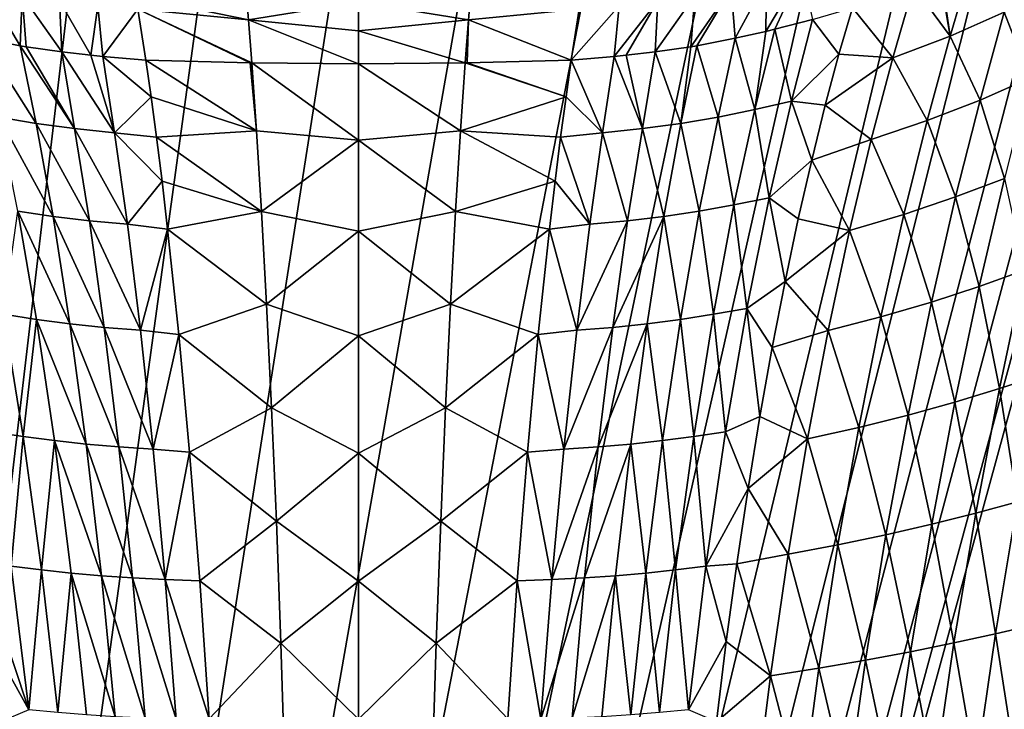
# Model space of a CAD drawing. Header units: metres. Extents: x -23 to 23, y -159 to 23.
# Tile 43 of 89: x -6 to 12, y -36 to -24. Entities that reach past the tile are written whole.
import ezdxf

# ---------------------------------------------------------------- set-up
doc = ezdxf.new("R2010")
doc.units = ezdxf.units.M
doc.layers.add('solid_509541_140_SW0001', color=7, linetype='CONTINUOUS')

msp = doc.modelspace()

# ---------------------------------------------------------------- linework, layer by layer
at = {"layer": 'solid_509541_140_SW0001'}
for points in [[(18.92091, -6.147776, 147.5), (-20.215473, -149, 147.5), (20.215471, -149, 147.5)], [(18.92091, -6.147776, 147.5), (18.001144, -8.470781, 147.5), (-20.215473, -149, 147.5)], [(18.001144, -8.470781, 147.5), (16.797661, -10.659938, 147.5), (-20.215473, -149, 147.5)], [(16.797661, -10.659938, 147.5), (15.328966, -12.681423, 147.5), (-20.215473, -149, 147.5)], [(15.328966, -12.681423, 147.5), (13.618851, -14.502491, 147.5), (-20.215473, -149, 147.5)], [(13.618851, -14.502491, 147.5), (11.693766, -16.095087, 147.5), (-20.215473, -149, 147.5)], [(11.693766, -16.095087, 147.5), (9.584231, -17.433813, 147.5), (-20.215473, -149, 147.5)], [(9.584231, -17.433813, 147.5), (7.32384, -18.497488, 147.5), (-20.215473, -149, 147.5)], [(7.32384, -18.497488, 147.5), (4.94744, -19.269627, 147.5), (-20.215473, -149, 147.5)], [(-4.94744, -19.269627, 147.5), (-7.32384, -18.497488, 147.5), (-20.215473, -149, 147.5)], [(4.94744, -19.269627, 147.5), (2.493532, -19.73772, 147.5), (-20.215473, -149, 147.5)], [(-2.493532, -19.73772, 147.5), (-4.94744, -19.269627, 147.5), (-20.215473, -149, 147.5)], [(2.493532, -19.73772, 147.5), (0, -19.894623, 147.5), (-20.215473, -149, 147.5)], [(-2.493532, -19.73772, 147.5), (-20.215473, -149, 147.5), (0, -19.894623, 147.5)], [(10.862096, -22.773937, 121.6464), (11.442307, -22.516613, 122.110741), (11.034822, -23.910826, 123.838844)], [(11.034822, -23.910826, 123.838844), (11.442307, -22.516613, 122.110741), (12.041452, -23.466156, 124.669716)], [(8.264563, -22.696381, 117.739998), (7.76373, -23.784018, 119.640442), (7.595349, -23.824335, 119.550636)], [(7.610544, -22.868673, 117.378929), (8.264563, -22.696381, 117.739998), (7.595349, -23.824335, 119.550636)], [(8.264563, -22.696381, 117.739998), (8.466296, -23.60228, 120.036171), (7.76373, -23.784018, 119.640442)], [(-2.109189, -22.94903, 114.092239), (-2.053027, -23.608309, 115.976242), (-4.155818, -23.172108, 115.36525)], [(0, -23.276693, 114.879929), (-2.053027, -23.608309, 115.976242), (-2.109189, -22.94903, 114.092239)], [(2.053027, -23.608309, 115.976242), (0, -23.276693, 114.879929), (2.109189, -22.94903, 114.092239)], [(2.053027, -23.608309, 115.976242), (2.109189, -22.94903, 114.092239), (4.117187, -23.407387, 115.997162)], [(6.948062, -23.022158, 117.045372), (7.610544, -22.868673, 117.378929), (7.022703, -23.952665, 119.260719)], [(7.610544, -22.868673, 117.378929), (7.595349, -23.824335, 119.550636), (7.022703, -23.952665, 119.260719)], [(10.349483, -22.982134, 121.262375), (10.838849, -22.783766, 121.628464), (11.034822, -23.910826, 123.838844)], [(10.838849, -22.783766, 121.628464), (10.862096, -22.773937, 121.6464), (11.034822, -23.910826, 123.838844)], [(-6.948062, -23.022158, 117.045372), (-6.309919, -24.091061, 118.935066), (-7.022703, -23.952665, 119.260719)], [(-6.948062, -23.022158, 117.045372), (-6.272376, -23.153133, 116.73999), (-6.309919, -24.091061, 118.935066)], [(6.948062, -23.022158, 117.045372), (6.309919, -24.091061, 118.935066), (6.196254, -24.11039, 118.886879)], [(6.272376, -23.153133, 116.73999), (6.948062, -23.022158, 117.045372), (6.196254, -24.11039, 118.886879)], [(6.948062, -23.022158, 117.045372), (7.022703, -23.952665, 119.260719), (6.309919, -24.091061, 118.935066)], [(9.212592, -23.38196, 120.491226), (10.349483, -22.982134, 121.262375), (9.964492, -24.316185, 123.058678)], [(9.964492, -24.316185, 123.058678), (10.349483, -22.982134, 121.262375), (11.034822, -23.910826, 123.838844)], [(12.041452, -23.466156, 124.669716), (12.982118, -22.992329, 125.544464), (12.515691, -24.698101, 127.054405)], [(-6.272376, -23.153133, 116.73999), (-6.196254, -24.11039, 118.886879), (-6.309919, -24.091061, 118.935066)], [(-6.272376, -23.153133, 116.73999), (-5.534783, -24.205627, 118.62719), (-6.196254, -24.11039, 118.886879)], [(-6.272376, -23.153133, 116.73999), (-5.578393, -23.256638, 116.463593), (-5.534783, -24.205627, 118.62719)], [(-5.578393, -23.256638, 116.463593), (-4.993529, -24.267925, 118.441109), (-5.534783, -24.205627, 118.62719)], [(-5.578393, -23.256638, 116.463593), (-4.861361, -23.345041, 116.217491), (-4.993529, -24.267925, 118.441109)], [(-2.053027, -23.608309, 115.976242), (-4.117187, -23.407387, 115.997162), (-4.155818, -23.172108, 115.36525)], [(0, -23.276693, 114.879929), (0, -23.81296, 116.298546), (-2.053027, -23.608309, 115.976242)], [(2.053027, -23.608309, 115.976242), (0, -23.81296, 116.298546), (0, -23.276693, 114.879929)], [(5.578393, -23.256638, 116.463593), (4.993529, -24.267925, 118.441109), (4.765313, -24.293667, 118.369713)], [(4.861361, -23.345041, 116.217491), (5.578393, -23.256638, 116.463593), (4.765313, -24.293667, 118.369713)], [(5.578393, -23.256638, 116.463593), (5.534783, -24.205627, 118.62719), (4.993529, -24.267925, 118.441109)], [(6.272376, -23.153133, 116.73999), (6.196254, -24.11039, 118.886879), (5.534783, -24.205627, 118.62719)], [(5.578393, -23.256638, 116.463593), (6.272376, -23.153133, 116.73999), (5.534783, -24.205627, 118.62719)], [(-4.861361, -23.345041, 116.217491), (-4.765313, -24.293667, 118.369713), (-4.993529, -24.267925, 118.441109)], [(-4.861361, -23.345041, 116.217491), (-4.117187, -23.407387, 115.997162), (-4.765313, -24.293667, 118.369713)], [(-4.117187, -23.407387, 115.997162), (-3.968194, -24.360874, 118.151939), (-4.765313, -24.293667, 118.369713)], [(-4.117187, -23.407387, 115.997162), (-2.023384, -24.40823, 117.803642), (-3.968194, -24.360874, 118.151939)], [(-4.117187, -23.407387, 115.997162), (-1.989911, -24.40889, 117.799713), (-2.023384, -24.40823, 117.803642)], [(-2.053027, -23.608309, 115.976242), (-1.989911, -24.40889, 117.799713), (-4.117187, -23.407387, 115.997162)], [(2.053027, -23.608309, 115.976242), (4.117187, -23.407387, 115.997162), (3.968194, -24.360874, 118.151939)], [(4.861361, -23.345041, 116.217491), (4.765313, -24.293667, 118.369713), (3.968194, -24.360874, 118.151939)], [(4.117187, -23.407387, 115.997162), (4.861361, -23.345041, 116.217491), (3.968194, -24.360874, 118.151939)], [(8.466296, -23.60228, 120.036171), (9.212592, -23.38196, 120.491226), (8.958741, -24.249788, 121.776474)], [(8.958741, -24.249788, 121.776474), (9.212592, -23.38196, 120.491226), (9.964492, -24.316185, 123.058678)], [(11.034822, -23.910826, 123.838844), (12.041452, -23.466156, 124.669716), (11.589612, -25.104759, 126.255333)], [(11.589612, -25.104759, 126.255333), (12.041452, -23.466156, 124.669716), (12.515691, -24.698101, 127.054405)], [(-2.053027, -23.608309, 115.976242), (0, -24.430323, 117.683281), (-1.989911, -24.40889, 117.799713)], [(0, -23.81296, 116.298546), (0, -24.430323, 117.683281), (-2.053027, -23.608309, 115.976242)], [(2.053027, -23.608309, 115.976242), (1.989911, -24.40889, 117.799713), (0, -23.81296, 116.298546)], [(2.053027, -23.608309, 115.976242), (2.023384, -24.40823, 117.803642), (1.989911, -24.40889, 117.799713)], [(2.053027, -23.608309, 115.976242), (3.968194, -24.360874, 118.151939), (2.023384, -24.40823, 117.803642)], [(7.76373, -23.784018, 119.640442), (8.466296, -23.60228, 120.036171), (8.075783, -25.12586, 122.31086)], [(8.075783, -25.12586, 122.31086), (8.466296, -23.60228, 120.036171), (8.958741, -24.249788, 121.776474)], [(1.989911, -24.40889, 117.799713), (0, -24.430323, 117.683281), (0, -23.81296, 116.298546)], [(7.022703, -23.952665, 119.260719), (7.595349, -23.824335, 119.550636), (7.389754, -25.281834, 121.949173)], [(7.389754, -25.281834, 121.949173), (7.76373, -23.784018, 119.640442), (8.075783, -25.12586, 122.31086)], [(7.595349, -23.824335, 119.550636), (7.76373, -23.784018, 119.640442), (7.389754, -25.281834, 121.949173)], [(-6.010559, -25.541641, 121.323257), (-6.704655, -25.42042, 121.620232), (-7.022703, -23.952665, 119.260719)], [(-6.309919, -24.091061, 118.935066), (-6.010559, -25.541641, 121.323257), (-7.022703, -23.952665, 119.260719)], [(6.309919, -24.091061, 118.935066), (7.022703, -23.952665, 119.260719), (6.704655, -25.42042, 121.620232)], [(6.704655, -25.42042, 121.620232), (7.022703, -23.952665, 119.260719), (7.389754, -25.281834, 121.949173)], [(9.964492, -24.316185, 123.058678), (11.034822, -23.910826, 123.838844), (10.603335, -25.487328, 125.495995)], [(10.603335, -25.487328, 125.495995), (11.034822, -23.910826, 123.838844), (11.589612, -25.104759, 126.255333)], [(-5.296491, -25.636396, 121.058273), (-6.010559, -25.541641, 121.323257), (-6.309919, -24.091061, 118.935066)], [(-6.196254, -24.11039, 118.886879), (-5.296491, -25.636396, 121.058273), (-6.309919, -24.091061, 118.935066)], [(-6.196254, -24.11039, 118.886879), (-5.534783, -24.205627, 118.62719), (-5.296491, -25.636396, 121.058273)], [(-4.551737, -25.71302, 120.826523), (-5.296491, -25.636396, 121.058273), (-5.534783, -24.205627, 118.62719)], [(-4.993529, -24.267925, 118.441109), (-4.551737, -25.71302, 120.826523), (-5.534783, -24.205627, 118.62719)], [(4.993529, -24.267925, 118.441109), (5.534783, -24.205627, 118.62719), (5.296491, -25.636396, 121.058273)], [(5.296491, -25.636396, 121.058273), (5.534783, -24.205627, 118.62719), (6.010559, -25.541641, 121.323257)], [(5.534783, -24.205627, 118.62719), (6.196254, -24.11039, 118.886879), (6.010559, -25.541641, 121.323257)], [(6.010559, -25.541641, 121.323257), (6.309919, -24.091061, 118.935066), (6.704655, -25.42042, 121.620232)], [(6.196254, -24.11039, 118.886879), (6.309919, -24.091061, 118.935066), (6.010559, -25.541641, 121.323257)], [(-4.993529, -24.267925, 118.441109), (-4.765313, -24.293667, 118.369713), (-4.551737, -25.71302, 120.826523)], [(-3.869522, -25.042086, 119.425385), (-4.551737, -25.71302, 120.826523), (-4.765313, -24.293667, 118.369713)], [(-3.968194, -24.360874, 118.151939), (-3.869522, -25.042086, 119.425385), (-4.765313, -24.293667, 118.369713)], [(-1.900308, -25.677893, 120.107002), (-3.869522, -25.042086, 119.425385), (-3.968194, -24.360874, 118.151939)], [(-2.023384, -24.40823, 117.803642), (-1.900308, -25.677893, 120.107002), (-3.968194, -24.360874, 118.151939)], [(-2.023384, -24.40823, 117.803642), (-1.989911, -24.40889, 117.799713), (-1.900308, -25.677893, 120.107002)], [(0, -25.848955, 120.25193), (-1.900308, -25.677893, 120.107002), (-1.989911, -24.40889, 117.799713)], [(0, -24.430323, 117.683281), (0, -25.848955, 120.25193), (-1.989911, -24.40889, 117.799713)], [(1.900308, -25.677893, 120.107002), (0, -24.430323, 117.683281), (1.989911, -24.40889, 117.799713)], [(1.900308, -25.677893, 120.107002), (1.989911, -24.40889, 117.799713), (3.869522, -25.042086, 119.425385)], [(1.989911, -24.40889, 117.799713), (2.023384, -24.40823, 117.803642), (3.869522, -25.042086, 119.425385)], [(2.023384, -24.40823, 117.803642), (3.968194, -24.360874, 118.151939), (3.869522, -25.042086, 119.425385)], [(3.869522, -25.042086, 119.425385), (3.968194, -24.360874, 118.151939), (4.551737, -25.71302, 120.826523)], [(3.968194, -24.360874, 118.151939), (4.765313, -24.293667, 118.369713), (4.551737, -25.71302, 120.826523)], [(4.551737, -25.71302, 120.826523), (4.765313, -24.293667, 118.369713), (5.296491, -25.636396, 121.058273)], [(4.765313, -24.293667, 118.369713), (4.993529, -24.267925, 118.441109), (5.296491, -25.636396, 121.058273)], [(8.075783, -25.12586, 122.31086), (8.958741, -24.249788, 121.776474), (8.70388, -25.197615, 123.020805)], [(8.70388, -25.197615, 123.020805), (8.958741, -24.249788, 121.776474), (9.964492, -24.316185, 123.058678)], [(8.70388, -25.197615, 123.020805), (9.964492, -24.316185, 123.058678), (9.55913, -25.836697, 124.782486)], [(9.55913, -25.836697, 124.782486), (9.964492, -24.316185, 123.058678), (10.603335, -25.487328, 125.495995)], [(1.900308, -25.677893, 120.107002), (0, -25.848955, 120.25193), (0, -24.430323, 117.683281)], [(11.589612, -25.104759, 126.255333), (12.515691, -24.698101, 127.054405), (12.043459, -26.56337, 128.487091)], [(-3.869522, -25.042086, 119.425385), (-3.768094, -25.795183, 120.662666), (-4.551737, -25.71302, 120.826523)], [(-1.900308, -25.677893, 120.107002), (-3.768094, -25.795183, 120.662666), (-3.869522, -25.042086, 119.425385)], [(1.900308, -25.677893, 120.107002), (3.869522, -25.042086, 119.425385), (3.768094, -25.795183, 120.662666)], [(3.768094, -25.795183, 120.662666), (3.869522, -25.042086, 119.425385), (4.551737, -25.71302, 120.826523)], [(7.389754, -25.281834, 121.949173), (8.075783, -25.12586, 122.31086), (7.655128, -26.928438, 124.46225)], [(7.655128, -26.928438, 124.46225), (8.075783, -25.12586, 122.31086), (8.450266, -26.222151, 124.218796)], [(8.075783, -25.12586, 122.31086), (8.70388, -25.197615, 123.020805), (8.450266, -26.222151, 124.218796)], [(10.603335, -25.487328, 125.495995), (11.589612, -25.104759, 126.255333), (11.133813, -26.909315, 127.759972)], [(11.133813, -26.909315, 127.759972), (11.589612, -25.104759, 126.255333), (12.043459, -26.56337, 128.487091)], [(6.704655, -25.42042, 121.620232), (7.389754, -25.281834, 121.949173), (7.001445, -27.058039, 124.139893)], [(7.001445, -27.058039, 124.139893), (7.389754, -25.281834, 121.949173), (7.655128, -26.928438, 124.46225)], [(8.450266, -26.222151, 124.218796), (8.70388, -25.197615, 123.020805), (9.55913, -25.836697, 124.782486)], [(-5.694898, -27.275509, 123.584908), (-6.351819, -27.173697, 123.848007), (-6.704655, -25.42042, 121.620232)], [(-6.010559, -25.541641, 121.323257), (-5.694898, -27.275509, 123.584908), (-6.704655, -25.42042, 121.620232)], [(6.010559, -25.541641, 121.323257), (6.704655, -25.42042, 121.620232), (6.351819, -27.173697, 123.848007)], [(6.351819, -27.173697, 123.848007), (6.704655, -25.42042, 121.620232), (7.001445, -27.058039, 124.139893)], [(9.55913, -25.836697, 124.782486), (10.603335, -25.487328, 125.495995), (10.169841, -27.235565, 127.068321)], [(10.169841, -27.235565, 127.068321), (10.603335, -25.487328, 125.495995), (11.133813, -26.909315, 127.759972)], [(-5.018464, -27.354822, 123.350052), (-5.694898, -27.275509, 123.584908), (-6.010559, -25.541641, 121.323257)], [(-5.296491, -25.636396, 121.058273), (-5.018464, -27.354822, 123.350052), (-6.010559, -25.541641, 121.323257)], [(-4.31071, -27.41951, 123.144447), (-5.018464, -27.354822, 123.350052), (-5.296491, -25.636396, 121.058273)], [(-4.551737, -25.71302, 120.826523), (-4.31071, -27.41951, 123.144447), (-5.296491, -25.636396, 121.058273)], [(-1.900308, -25.677893, 120.107002), (-1.807555, -27.183208, 122.289215), (-3.768094, -25.795183, 120.662666)], [(0, -25.848955, 120.25193), (-1.807555, -27.183208, 122.289215), (-1.900308, -25.677893, 120.107002)], [(1.807555, -27.183208, 122.289215), (0, -25.848955, 120.25193), (1.900308, -25.677893, 120.107002)], [(1.807555, -27.183208, 122.289215), (1.900308, -25.677893, 120.107002), (3.664833, -26.618116, 121.860382)], [(1.900308, -25.677893, 120.107002), (3.768094, -25.795183, 120.662666), (3.664833, -26.618116, 121.860382)], [(4.551737, -25.71302, 120.826523), (5.296491, -25.636396, 121.058273), (5.018464, -27.354822, 123.350052)], [(5.018464, -27.354822, 123.350052), (5.296491, -25.636396, 121.058273), (5.694898, -27.275509, 123.584908)], [(5.296491, -25.636396, 121.058273), (6.010559, -25.541641, 121.323257), (5.694898, -27.275509, 123.584908)], [(5.694898, -27.275509, 123.584908), (6.010559, -25.541641, 121.323257), (6.351819, -27.173697, 123.848007)], [(-3.664833, -26.618116, 121.860382), (-4.31071, -27.41951, 123.144447), (-4.551737, -25.71302, 120.826523)], [(-3.768094, -25.795183, 120.662666), (-3.664833, -26.618116, 121.860382), (-4.551737, -25.71302, 120.826523)], [(-1.807555, -27.183208, 122.289215), (-3.664833, -26.618116, 121.860382), (-3.768094, -25.795183, 120.662666)], [(0, -25.848955, 120.25193), (0, -27.546934, 122.646515), (-1.807555, -27.183208, 122.289215)], [(1.807555, -27.183208, 122.289215), (0, -27.546934, 122.646515), (0, -25.848955, 120.25193)], [(3.664833, -26.618116, 121.860382), (3.768094, -25.795183, 120.662666), (4.31071, -27.41951, 123.144447)], [(3.768094, -25.795183, 120.662666), (4.551737, -25.71302, 120.826523), (4.31071, -27.41951, 123.144447)], [(4.31071, -27.41951, 123.144447), (4.551737, -25.71302, 120.826523), (5.018464, -27.354822, 123.350052)], [(8.450266, -26.222151, 124.218796), (9.55913, -25.836697, 124.782486), (9.153718, -27.534054, 126.417442)], [(9.153718, -27.534054, 126.417442), (9.55913, -25.836697, 124.782486), (10.169841, -27.235565, 127.068321)], [(7.655128, -26.928438, 124.46225), (8.450266, -26.222151, 124.218796), (8.199915, -27.319555, 125.363197)], [(8.199915, -27.319555, 125.363197), (8.450266, -26.222151, 124.218796), (9.153718, -27.534054, 126.417442)], [(-3.664833, -26.618116, 121.860382), (-3.560608, -27.508158, 123.013695), (-4.31071, -27.41951, 123.144447)], [(-1.807555, -27.183208, 122.289215), (-3.560608, -27.508158, 123.013695), (-3.664833, -26.618116, 121.860382)], [(1.807555, -27.183208, 122.289215), (3.664833, -26.618116, 121.860382), (3.560608, -27.508158, 123.013695)], [(3.560608, -27.508158, 123.013695), (3.664833, -26.618116, 121.860382), (4.31071, -27.41951, 123.144447)], [(11.133813, -26.909315, 127.759972), (12.043459, -26.56337, 128.487091), (11.575171, -28.580111, 129.815567)], [(11.575171, -28.580111, 129.815567), (12.043459, -26.56337, 128.487091), (12.418074, -28.276442, 130.503738)], [(7.001445, -27.058039, 124.139893), (7.655128, -26.928438, 124.46225), (7.241495, -28.990503, 126.458565)], [(7.241495, -28.990503, 126.458565), (7.655128, -26.928438, 124.46225), (7.954665, -28.485468, 126.446678)], [(7.655128, -26.928438, 124.46225), (8.199915, -27.319555, 125.363197), (7.954665, -28.485468, 126.446678)], [(10.169841, -27.235565, 127.068321), (11.133813, -26.909315, 127.759972), (10.683118, -28.871412, 129.155624)], [(10.683118, -28.871412, 129.155624), (11.133813, -26.909315, 127.759972), (11.575171, -28.580111, 129.815567)], [(-6.351819, -27.173697, 123.848007), (-6.003495, -29.192028, 125.912178), (-6.619397, -29.096888, 126.171349)], [(-5.381495, -29.275997, 125.678551), (-6.003495, -29.192028, 125.912178), (-6.351819, -27.173697, 123.848007)], [(-5.694898, -27.275509, 123.584908), (-5.381495, -29.275997, 125.678551), (-6.351819, -27.173697, 123.848007)], [(5.694898, -27.275509, 123.584908), (6.351819, -27.173697, 123.848007), (6.003495, -29.192028, 125.912178)], [(6.003495, -29.192028, 125.912178), (6.351819, -27.173697, 123.848007), (6.619397, -29.096888, 126.171349)], [(6.351819, -27.173697, 123.848007), (7.001445, -27.058039, 124.139893), (6.619397, -29.096888, 126.171349)], [(6.619397, -29.096888, 126.171349), (7.001445, -27.058039, 124.139893), (7.241495, -28.990503, 126.458565)], [(-4.740471, -29.341097, 125.469429), (-5.381495, -29.275997, 125.678551), (-5.694898, -27.275509, 123.584908)], [(-5.018464, -27.354822, 123.350052), (-4.740471, -29.341097, 125.469429), (-5.694898, -27.275509, 123.584908)], [(-4.06807, -29.394295, 125.285583), (-4.740471, -29.341097, 125.469429), (-5.018464, -27.354822, 123.350052)], [(-4.31071, -27.41951, 123.144447), (-4.06807, -29.394295, 125.285583), (-5.018464, -27.354822, 123.350052)], [(-1.807555, -27.183208, 122.289215), (-1.71387, -28.910913, 124.319038), (-3.560608, -27.508158, 123.013695)], [(0, -27.546934, 122.646515), (-1.71387, -28.910913, 124.319038), (-1.807555, -27.183208, 122.289215)], [(1.71387, -28.910913, 124.319038), (0, -27.546934, 122.646515), (1.807555, -27.183208, 122.289215)], [(1.71387, -28.910913, 124.319038), (1.807555, -27.183208, 122.289215), (3.560608, -27.508158, 123.013695)], [(4.06807, -29.394295, 125.285583), (5.018464, -27.354822, 123.350052), (4.740471, -29.341097, 125.469429)], [(4.06807, -29.394295, 125.285583), (4.31071, -27.41951, 123.144447), (5.018464, -27.354822, 123.350052)], [(4.740471, -29.341097, 125.469429), (5.694898, -27.275509, 123.584908), (5.381495, -29.275997, 125.678551)], [(4.740471, -29.341097, 125.469429), (5.018464, -27.354822, 123.350052), (5.694898, -27.275509, 123.584908)], [(5.381495, -29.275997, 125.678551), (5.694898, -27.275509, 123.584908), (6.003495, -29.192028, 125.912178)], [(7.954665, -28.485468, 126.446678), (8.199915, -27.319555, 125.363197), (9.153718, -27.534054, 126.417442)], [(9.153718, -27.534054, 126.417442), (10.169841, -27.235565, 127.068321), (9.742646, -29.1467, 128.527008)], [(9.742646, -29.1467, 128.527008), (10.169841, -27.235565, 127.068321), (10.683118, -28.871412, 129.155624)], [(-3.560608, -27.508158, 123.013695), (-4.06807, -29.394295, 125.285583), (-4.31071, -27.41951, 123.144447)], [(-3.560608, -27.508158, 123.013695), (-3.35254, -29.476337, 125.166031), (-4.06807, -29.394295, 125.285583)], [(-1.71387, -28.910913, 124.319038), (-3.35254, -29.476337, 125.166031), (-3.560608, -27.508158, 123.013695)], [(1.71387, -28.910913, 124.319038), (3.560608, -27.508158, 123.013695), (3.35254, -29.476337, 125.166031)], [(3.35254, -29.476337, 125.166031), (3.560608, -27.508158, 123.013695), (4.06807, -29.394295, 125.285583)], [(3.560608, -27.508158, 123.013695), (4.31071, -27.41951, 123.144447), (4.06807, -29.394295, 125.285583)], [(7.954665, -28.485468, 126.446678), (9.153718, -27.534054, 126.417442), (8.755765, -29.398928, 127.934273)], [(8.755765, -29.398928, 127.934273), (9.153718, -27.534054, 126.417442), (9.742646, -29.1467, 128.527008)], [(0, -27.546934, 122.646515), (0, -29.501646, 124.836044), (-1.71387, -28.910913, 124.319038)], [(1.71387, -28.910913, 124.319038), (0, -29.501646, 124.836044), (0, -27.546934, 122.646515)], [(11.575171, -28.580111, 129.815567), (12.418074, -28.276442, 130.503738), (11.95146, -30.483219, 131.641205)], [(11.95146, -30.483219, 131.641205), (12.418074, -28.276442, 130.503738), (12.73927, -30.223894, 132.287781)], [(7.241495, -28.990503, 126.458565), (7.954665, -28.485468, 126.446678), (7.716226, -29.715084, 127.463257)], [(7.716226, -29.715084, 127.463257), (7.954665, -28.485468, 126.446678), (8.755765, -29.398928, 127.934273)], [(10.683118, -28.871412, 129.155624), (11.575171, -28.580111, 129.815567), (11.120675, -30.735369, 131.017761)], [(11.120675, -30.735369, 131.017761), (11.575171, -28.580111, 129.815567), (11.95146, -30.483219, 131.641205)], [(-1.71387, -28.910913, 124.319038), (-1.621412, -30.842136, 126.166939), (-3.35254, -29.476337, 125.166031)], [(0, -29.501646, 124.836044), (-1.621412, -30.842136, 126.166939), (-1.71387, -28.910913, 124.319038)], [(1.621412, -30.842136, 126.166939), (0, -29.501646, 124.836044), (1.71387, -28.910913, 124.319038)], [(1.621412, -30.842136, 126.166939), (1.71387, -28.910913, 124.319038), (3.35254, -29.476337, 125.166031)], [(6.619397, -29.096888, 126.171349), (7.241495, -28.990503, 126.458565), (6.845577, -31.290051, 128.252823)], [(6.845577, -31.290051, 128.252823), (7.241495, -28.990503, 126.458565), (7.48617, -31.003588, 128.408829)], [(7.241495, -28.990503, 126.458565), (7.716226, -29.715084, 127.463257), (7.48617, -31.003588, 128.408829)], [(9.742646, -29.1467, 128.527008), (10.683118, -28.871412, 129.155624), (10.246678, -30.977623, 130.419281)], [(10.246678, -30.977623, 130.419281), (10.683118, -28.871412, 129.155624), (11.120675, -30.735369, 131.017761)], [(-6.619397, -29.096888, 126.171349), (-6.253343, -31.375658, 127.996758), (-6.845577, -31.290051, 128.252823)], [(-6.003495, -29.192028, 125.912178), (-6.253343, -31.375658, 127.996758), (-6.619397, -29.096888, 126.171349)], [(-6.003495, -29.192028, 125.912178), (-5.668488, -31.452057, 127.766319), (-6.253343, -31.375658, 127.996758)], [(-5.078329, -31.51923, 127.55838), (-5.668488, -31.452057, 127.766319), (-6.003495, -29.192028, 125.912178)], [(-5.381495, -29.275997, 125.678551), (-5.078329, -31.51923, 127.55838), (-6.003495, -29.192028, 125.912178)], [(5.381495, -29.275997, 125.678551), (6.003495, -29.192028, 125.912178), (5.668488, -31.452057, 127.766319)], [(5.668488, -31.452057, 127.766319), (6.003495, -29.192028, 125.912178), (6.253343, -31.375658, 127.996758)], [(6.003495, -29.192028, 125.912178), (6.619397, -29.096888, 126.171349), (6.253343, -31.375658, 127.996758)], [(6.253343, -31.375658, 127.996758), (6.619397, -29.096888, 126.171349), (6.845577, -31.290051, 128.252823)], [(8.755765, -29.398928, 127.934273), (9.742646, -29.1467, 128.527008), (9.330141, -31.206854, 129.848373)], [(9.330141, -31.206854, 129.848373), (9.742646, -29.1467, 128.527008), (10.246678, -30.977623, 130.419281)], [(-4.469813, -31.570766, 127.371521), (-5.078329, -31.51923, 127.55838), (-5.381495, -29.275997, 125.678551)], [(-4.740471, -29.341097, 125.469429), (-4.469813, -31.570766, 127.371521), (-5.381495, -29.275997, 125.678551)], [(-3.830604, -31.612436, 127.206284), (-4.469813, -31.570766, 127.371521), (-4.740471, -29.341097, 125.469429)], [(-4.06807, -29.394295, 125.285583), (-3.830604, -31.612436, 127.206284), (-4.740471, -29.341097, 125.469429)], [(3.830604, -31.612436, 127.206284), (4.740471, -29.341097, 125.469429), (4.469813, -31.570766, 127.371521)], [(3.830604, -31.612436, 127.206284), (4.06807, -29.394295, 125.285583), (4.740471, -29.341097, 125.469429)], [(4.469813, -31.570766, 127.371521), (5.381495, -29.275997, 125.678551), (5.078329, -31.51923, 127.55838)], [(4.469813, -31.570766, 127.371521), (4.740471, -29.341097, 125.469429), (5.381495, -29.275997, 125.678551)], [(5.078329, -31.51923, 127.55838), (5.381495, -29.275997, 125.678551), (5.668488, -31.452057, 127.766319)], [(-3.35254, -29.476337, 125.166031), (-3.830604, -31.612436, 127.206284), (-4.06807, -29.394295, 125.285583)], [(-3.35254, -29.476337, 125.166031), (-3.150186, -31.670847, 127.083458), (-3.830604, -31.612436, 127.206284)], [(-1.621412, -30.842136, 126.166939), (-3.150186, -31.670847, 127.083458), (-3.35254, -29.476337, 125.166031)], [(0, -29.501646, 124.836044), (0, -31.686152, 126.789619), (-1.621412, -30.842136, 126.166939)], [(1.621412, -30.842136, 126.166939), (0, -31.686152, 126.789619), (0, -29.501646, 124.836044)], [(1.621412, -30.842136, 126.166939), (3.35254, -29.476337, 125.166031), (3.150186, -31.670847, 127.083458)], [(3.150186, -31.670847, 127.083458), (3.35254, -29.476337, 125.166031), (3.830604, -31.612436, 127.206284)], [(3.35254, -29.476337, 125.166031), (4.06807, -29.394295, 125.285583), (3.830604, -31.612436, 127.206284)], [(7.716226, -29.715084, 127.463257), (8.755765, -29.398928, 127.934273), (8.372851, -31.417015, 129.308823)], [(8.372851, -31.417015, 129.308823), (8.755765, -29.398928, 127.934273), (9.330141, -31.206854, 129.848373)], [(7.48617, -31.003588, 128.408829), (7.716226, -29.715084, 127.463257), (8.372851, -31.417015, 129.308823)], [(11.95146, -30.483219, 131.641205), (12.73927, -30.223894, 132.287781), (12.290372, -32.593998, 133.229385)], [(11.120675, -30.735369, 131.017761), (11.95146, -30.483219, 131.641205), (11.508763, -32.805817, 132.643021)], [(11.508763, -32.805817, 132.643021), (11.95146, -30.483219, 131.641205), (12.290372, -32.593998, 133.229385)], [(-1.621412, -30.842136, 126.166939), (-1.532372, -32.955479, 127.809387), (-3.150186, -31.670847, 127.083458)], [(0, -31.686152, 126.789619), (-1.532372, -32.955479, 127.809387), (-1.621412, -30.842136, 126.166939)], [(1.532372, -32.955479, 127.809387), (0, -31.686152, 126.789619), (1.621412, -30.842136, 126.166939)], [(1.532372, -32.955479, 127.809387), (1.621412, -30.842136, 126.166939), (3.150186, -31.670847, 127.083458)], [(10.246678, -30.977623, 130.419281), (11.120675, -30.735369, 131.017761), (10.689963, -33.011993, 132.077347)], [(10.689963, -33.011993, 132.077347), (11.120675, -30.735369, 131.017761), (11.508763, -32.805817, 132.643021)], [(6.845577, -31.290051, 128.252823), (7.48617, -31.003588, 128.408829), (7.265638, -32.348518, 129.282013)], [(7.265638, -32.348518, 129.282013), (7.48617, -31.003588, 128.408829), (8.372851, -31.417015, 129.308823)], [(9.330141, -31.206854, 129.848373), (10.246678, -30.977623, 130.419281), (9.833805, -33.210236, 131.53389)], [(9.833805, -33.210236, 131.53389), (10.246678, -30.977623, 130.419281), (10.689963, -33.011993, 132.077347)], [(8.372851, -31.417015, 129.308823), (9.330141, -31.206854, 129.848373), (8.940879, -33.397858, 131.014771)], [(8.940879, -33.397858, 131.014771), (9.330141, -31.206854, 129.848373), (9.833805, -33.210236, 131.53389)], [(-6.253343, -31.375658, 127.996758), (-6.47833, -33.796177, 129.810516), (-6.845577, -31.290051, 128.252823)], [(-6.253343, -31.375658, 127.996758), (-5.91327, -33.863094, 129.581589), (-6.47833, -33.796177, 129.810516)], [(-5.668488, -31.452057, 127.766319), (-5.91327, -33.863094, 129.581589), (-6.253343, -31.375658, 127.996758)], [(5.668488, -31.452057, 127.766319), (6.253343, -31.375658, 127.996758), (5.91327, -33.863094, 129.581589)], [(5.91327, -33.863094, 129.581589), (6.253343, -31.375658, 127.996758), (6.47833, -33.796177, 129.810516)], [(6.253343, -31.375658, 127.996758), (6.845577, -31.290051, 128.252823), (6.47833, -33.796177, 129.810516)], [(6.47833, -33.796177, 129.810516), (6.845577, -31.290051, 128.252823), (7.265638, -32.348518, 129.282013)], [(-5.668488, -31.452057, 127.766319), (-5.355842, -33.922337, 129.376053), (-5.91327, -33.863094, 129.581589)], [(-4.793602, -33.973751, 129.190369), (-5.355842, -33.922337, 129.376053), (-5.668488, -31.452057, 127.766319)], [(-5.078329, -31.51923, 127.55838), (-4.793602, -33.973751, 129.190369), (-5.668488, -31.452057, 127.766319)], [(-4.213995, -34.012405, 129.022888), (-4.793602, -33.973751, 129.190369), (-5.078329, -31.51923, 127.55838)], [(-4.469813, -31.570766, 127.371521), (-4.213995, -34.012405, 129.022888), (-5.078329, -31.51923, 127.55838)], [(-3.60528, -34.042709, 128.873917), (-4.213995, -34.012405, 129.022888), (-4.469813, -31.570766, 127.371521)], [(-3.830604, -31.612436, 127.206284), (-3.60528, -34.042709, 128.873917), (-4.469813, -31.570766, 127.371521)], [(3.60528, -34.042709, 128.873917), (4.469813, -31.570766, 127.371521), (4.213995, -34.012405, 129.022888)], [(3.60528, -34.042709, 128.873917), (3.830604, -31.612436, 127.206284), (4.469813, -31.570766, 127.371521)], [(4.213995, -34.012405, 129.022888), (5.078329, -31.51923, 127.55838), (4.793602, -33.973751, 129.190369)], [(4.213995, -34.012405, 129.022888), (4.469813, -31.570766, 127.371521), (5.078329, -31.51923, 127.55838)], [(4.793602, -33.973751, 129.190369), (5.078329, -31.51923, 127.55838), (5.355842, -33.922337, 129.376053)], [(5.078329, -31.51923, 127.55838), (5.668488, -31.452057, 127.766319), (5.355842, -33.922337, 129.376053)], [(5.355842, -33.922337, 129.376053), (5.668488, -31.452057, 127.766319), (5.91327, -33.863094, 129.581589)], [(7.265638, -32.348518, 129.282013), (8.372851, -31.417015, 129.308823), (8.012727, -33.569775, 130.523071)], [(8.012727, -33.569775, 130.523071), (8.372851, -31.417015, 129.308823), (8.940879, -33.397858, 131.014771)], [(-3.150186, -31.670847, 127.083458), (-3.60528, -34.042709, 128.873917), (-3.830604, -31.612436, 127.206284)], [(-3.150186, -31.670847, 127.083458), (-2.959202, -34.066746, 128.745514), (-3.60528, -34.042709, 128.873917)], [(-1.532372, -32.955479, 127.809387), (-2.959202, -34.066746, 128.745514), (-3.150186, -31.670847, 127.083458)], [(0, -31.686152, 126.789619), (0, -34.075523, 128.485321), (-1.532372, -32.955479, 127.809387)], [(1.532372, -32.955479, 127.809387), (0, -34.075523, 128.485321), (0, -31.686152, 126.789619)], [(1.532372, -32.955479, 127.809387), (3.150186, -31.670847, 127.083458), (2.959202, -34.066746, 128.745514)], [(2.959202, -34.066746, 128.745514), (3.150186, -31.670847, 127.083458), (3.60528, -34.042709, 128.873917)], [(3.150186, -31.670847, 127.083458), (3.830604, -31.612436, 127.206284), (3.60528, -34.042709, 128.873917)], [(6.47833, -33.796177, 129.810516), (7.265638, -32.348518, 129.282013), (7.05582, -33.748032, 130.081772)], [(7.05582, -33.748032, 130.081772), (7.265638, -32.348518, 129.282013), (8.012727, -33.569775, 130.523071)], [(11.508763, -32.805817, 132.643021), (12.290372, -32.593998, 133.229385), (11.876597, -35.055405, 134.031769)], [(11.876597, -35.055405, 134.031769), (12.290372, -32.593998, 133.229385), (12.621293, -34.884403, 134.583984)], [(10.689963, -33.011993, 132.077347), (11.508763, -32.805817, 132.643021), (11.100682, -35.224861, 133.49736)], [(11.100682, -35.224861, 133.49736), (11.508763, -32.805817, 132.643021), (11.876597, -35.055405, 134.031769)], [(-1.532372, -32.955479, 127.809387), (-1.44905, -35.22736, 129.228287), (-2.959202, -34.066746, 128.745514)], [(0, -34.075523, 128.485321), (-1.44905, -35.22736, 129.228287), (-1.532372, -32.955479, 127.809387)], [(1.44905, -35.22736, 129.228287), (0, -34.075523, 128.485321), (1.532372, -32.955479, 127.809387)], [(1.44905, -35.22736, 129.228287), (1.532372, -32.955479, 127.809387), (2.959202, -34.066746, 128.745514)], [(9.833805, -33.210236, 131.53389), (10.689963, -33.011993, 132.077347), (10.293178, -35.389862, 132.981796)], [(10.293178, -35.389862, 132.981796), (10.689963, -33.011993, 132.077347), (11.100682, -35.224861, 133.49736)], [(8.940879, -33.397858, 131.014771), (9.833805, -33.210236, 131.53389), (9.45399, -35.548492, 132.486313)], [(9.45399, -35.548492, 132.486313), (9.833805, -33.210236, 131.53389), (10.293178, -35.389862, 132.981796)], [(8.012727, -33.569775, 130.523071), (8.940879, -33.397858, 131.014771), (8.583622, -35.698456, 132.012573)], [(8.583622, -35.698456, 132.012573), (8.940879, -33.397858, 131.014771), (9.45399, -35.548492, 132.486313)], [(7.05582, -33.748032, 130.081772), (8.012727, -33.569775, 130.523071), (7.683368, -35.835594, 131.563019)], [(7.683368, -35.835594, 131.563019), (8.012727, -33.569775, 130.523071), (8.583622, -35.698456, 132.012573)], [(-6.15118, -36.471432, 131.106262), (-6.858218, -35.199474, 130.806198), (-7.05582, -33.748032, 130.081772)], [(-6.47833, -33.796177, 129.810516), (-6.15118, -36.471432, 131.106262), (-7.05582, -33.748032, 130.081772)], [(6.47833, -33.796177, 129.810516), (7.05582, -33.748032, 130.081772), (6.858218, -35.199474, 130.806198)], [(6.858218, -35.199474, 130.806198), (7.05582, -33.748032, 130.081772), (7.683368, -35.835594, 131.563019)], [(-5.91327, -33.863094, 129.581589), (-6.15118, -36.471432, 131.106262), (-6.47833, -33.796177, 129.810516)], [(-5.91327, -33.863094, 129.581589), (-5.609633, -36.521606, 130.90036), (-6.15118, -36.471432, 131.106262)], [(-5.355842, -33.922337, 129.376053), (-5.609633, -36.521606, 130.90036), (-5.91327, -33.863094, 129.581589)], [(-5.355842, -33.922337, 129.376053), (-5.07506, -36.565331, 130.715851), (-5.609633, -36.521606, 130.90036)], [(-4.535958, -36.602325, 130.549118), (-5.07506, -36.565331, 130.715851), (-5.355842, -33.922337, 129.376053)], [(-4.793602, -33.973751, 129.190369), (-4.535958, -36.602325, 130.549118), (-5.355842, -33.922337, 129.376053)], [(4.793602, -33.973751, 129.190369), (5.355842, -33.922337, 129.376053), (5.07506, -36.565331, 130.715851)], [(5.07506, -36.565331, 130.715851), (5.355842, -33.922337, 129.376053), (5.609633, -36.521606, 130.90036)], [(5.355842, -33.922337, 129.376053), (5.91327, -33.863094, 129.581589), (5.609633, -36.521606, 130.90036)], [(5.609633, -36.521606, 130.90036), (5.91327, -33.863094, 129.581589), (6.15118, -36.471432, 131.106262)], [(5.91327, -33.863094, 129.581589), (6.47833, -33.796177, 129.810516), (6.15118, -36.471432, 131.106262)], [(6.15118, -36.471432, 131.106262), (6.47833, -33.796177, 129.810516), (6.858218, -35.199474, 130.806198)], [(-3.980932, -36.629154, 130.398376), (-4.535958, -36.602325, 130.549118), (-4.793602, -33.973751, 129.190369)], [(-4.213995, -34.012405, 129.022888), (-3.980932, -36.629154, 130.398376), (-4.793602, -33.973751, 129.190369)], [(-3.399435, -36.648872, 130.263824), (-3.980932, -36.629154, 130.398376), (-4.213995, -34.012405, 129.022888)], [(-3.60528, -34.042709, 128.873917), (-3.399435, -36.648872, 130.263824), (-4.213995, -34.012405, 129.022888)], [(-2.785423, -36.641216, 130.1371), (-3.399435, -36.648872, 130.263824), (-3.60528, -34.042709, 128.873917)], [(-2.959202, -34.066746, 128.745514), (-2.785423, -36.641216, 130.1371), (-3.60528, -34.042709, 128.873917)], [(-1.44905, -35.22736, 129.228287), (-2.785423, -36.641216, 130.1371), (-2.959202, -34.066746, 128.745514)], [(0, -34.075523, 128.485321), (0, -36.644306, 129.905182), (-1.44905, -35.22736, 129.228287)], [(1.44905, -35.22736, 129.228287), (0, -36.644306, 129.905182), (0, -34.075523, 128.485321)], [(1.44905, -35.22736, 129.228287), (2.959202, -34.066746, 128.745514), (2.785423, -36.641216, 130.1371)], [(2.785423, -36.641216, 130.1371), (2.959202, -34.066746, 128.745514), (3.399435, -36.648872, 130.263824)], [(2.959202, -34.066746, 128.745514), (3.60528, -34.042709, 128.873917), (3.399435, -36.648872, 130.263824)], [(3.399435, -36.648872, 130.263824), (4.213995, -34.012405, 129.022888), (3.980932, -36.629154, 130.398376)], [(3.399435, -36.648872, 130.263824), (3.60528, -34.042709, 128.873917), (4.213995, -34.012405, 129.022888)], [(3.980932, -36.629154, 130.398376), (4.793602, -33.973751, 129.190369), (4.535958, -36.602325, 130.549118)], [(3.980932, -36.629154, 130.398376), (4.213995, -34.012405, 129.022888), (4.793602, -33.973751, 129.190369)], [(4.535958, -36.602325, 130.549118), (4.793602, -33.973751, 129.190369), (5.07506, -36.565331, 130.715851)], [(11.876597, -35.055405, 134.031769), (12.621293, -34.884403, 134.583984), (12.254171, -37.455296, 135.194443)], [(11.100682, -35.224861, 133.49736), (11.876597, -35.055405, 134.031769), (11.509115, -37.587891, 134.686249)], [(11.509115, -37.587891, 134.686249), (11.876597, -35.055405, 134.031769), (12.254171, -37.455296, 135.194443)], [(-6.15118, -36.471432, 131.106262), (-6.674714, -36.698738, 131.452423), (-6.858218, -35.199474, 130.806198)], [(-1.44905, -35.22736, 129.228287), (-1.373909, -37.631897, 130.408554), (-2.785423, -36.641216, 130.1371)], [(0, -36.644306, 129.905182), (-1.373909, -37.631897, 130.408554), (-1.44905, -35.22736, 129.228287)], [(1.373909, -37.631897, 130.408554), (0, -36.644306, 129.905182), (1.44905, -35.22736, 129.228287)], [(1.373909, -37.631897, 130.408554), (1.44905, -35.22736, 129.228287), (2.785423, -36.641216, 130.1371)], [(6.15118, -36.471432, 131.106262), (6.858218, -35.199474, 130.806198), (6.674714, -36.698738, 131.452423)], [(6.674714, -36.698738, 131.452423), (6.858218, -35.199474, 130.806198), (7.683368, -35.835594, 131.563019)], [(10.293178, -35.389862, 132.981796), (11.100682, -35.224861, 133.49736), (10.737991, -37.719196, 134.194855)], [(10.737991, -37.719196, 134.194855), (11.100682, -35.224861, 133.49736), (11.509115, -37.587891, 134.686249)], [(9.45399, -35.548492, 132.486313), (10.293178, -35.389862, 132.981796), (9.940594, -37.846985, 133.721115)], [(9.940594, -37.846985, 133.721115), (10.293178, -35.389862, 132.981796), (10.737991, -37.719196, 134.194855)], [(8.583622, -35.698456, 132.012573), (9.45399, -35.548492, 132.486313), (9.116904, -37.969688, 133.265991)], [(9.116904, -37.969688, 133.265991), (9.45399, -35.548492, 132.486313), (9.940594, -37.846985, 133.721115)], [(7.683368, -35.835594, 131.563019), (8.583622, -35.698456, 132.012573), (8.267358, -38.0854, 132.83078)], [(8.267358, -38.0854, 132.83078), (8.583622, -35.698456, 132.012573), (9.116904, -37.969688, 133.265991)], [(6.674714, -36.698738, 131.452423), (7.683368, -35.835594, 131.563019), (7.393013, -38.190826, 132.417313)], [(7.393013, -38.190826, 132.417313), (7.683368, -35.835594, 131.563019), (8.267358, -38.0854, 132.83078)]]:
    msp.add_3dface(points, dxfattribs=at)

doc.saveas('drawing.dxf')
